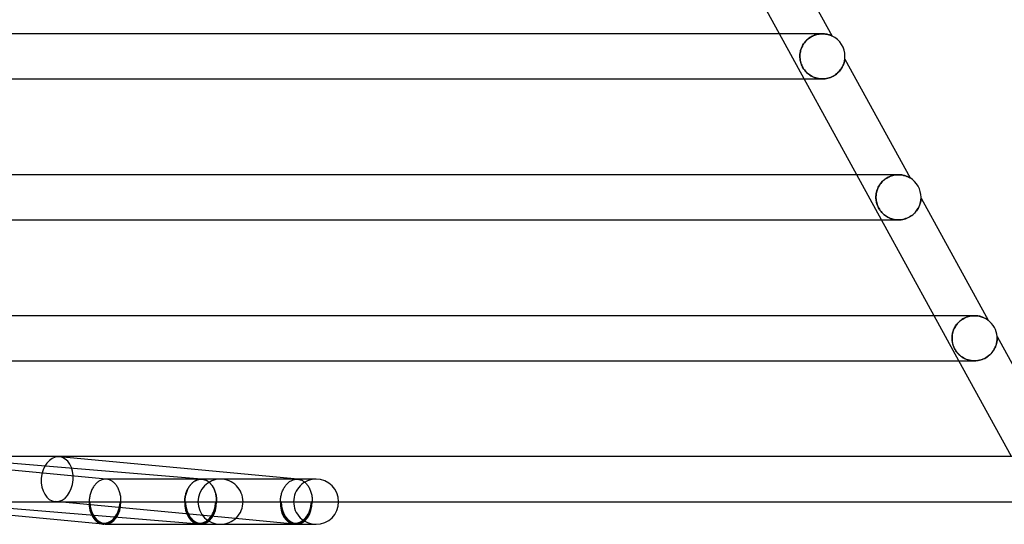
# Model space of a CAD drawing. Header units: millimetres. Extents: x -385 to 385, y -2 to 250.
# Tile 81 of 85: x 251 to 338, y -2 to 43. Entities that reach past the tile are written whole.
import ezdxf

# ---------------------------------------------------------------- set-up
doc = ezdxf.new("R2010")
doc.units = ezdxf.units.MM
doc.layers.add('HIDDEN', color=7, linetype='Continuous')
doc.layers.add('THICK', color=7, linetype='Continuous')

msp = doc.modelspace()

# ---------------------------------------------------------------- linework, layer by layer
at = {"layer": 'HIDDEN'}
for p, q in [((320.139, 37.5), (317.944, 41.5)), ((320.548, 41.103), (320.457, 41.031)), ((320.47, 41.042), (320.562, 41.113)), ((320.643, 41.17), (320.548, 41.103)), ((320.562, 41.113), (320.657, 41.179)), ((320.741, 41.23), (320.643, 41.17)), ((320.657, 41.179), (320.755, 41.239)), ((320.841, 41.285), (320.741, 41.23)), ((320.755, 41.239), (320.855, 41.292)), ((320.944, 41.333), (320.841, 41.285)), ((320.855, 41.292), (320.957, 41.339)), ((321.047, 41.375), (320.944, 41.333)), ((320.957, 41.339), (321.06, 41.379)), ((321.151, 41.41), (321.047, 41.375)), ((321.06, 41.379), (321.162, 41.413)), ((321.254, 41.439), (321.151, 41.41)), ((321.162, 41.413), (321.264, 41.441)), ((321.357, 41.462), (321.254, 41.439)), ((321.264, 41.441), (321.364, 41.463)), ((321.458, 41.479), (321.357, 41.462)), ((321.364, 41.463), (321.463, 41.48)), ((321.557, 41.491), (321.458, 41.479)), ((321.463, 41.48), (321.56, 41.491)), ((321.654, 41.498), (321.557, 41.491)), ((321.56, 41.491), (321.655, 41.498)), ((321.748, 41.5), (321.654, 41.498)), ((321.655, 41.498), (321.748, 41.5)), ((321.841, 41.498), (321.748, 41.5)), ((321.93, 41.492), (321.841, 41.498)), ((322.014, 41.482), (321.93, 41.492)), ((322.094, 41.47), (322.014, 41.482)), ((322.17, 41.455), (322.094, 41.47)), ((322.24, 41.439), (322.17, 41.455)), ((322.305, 41.421), (322.24, 41.439)), ((322.366, 41.402), (322.305, 41.421)), ((322.421, 41.384), (322.366, 41.402)), ((322.47, 41.366), (322.421, 41.384)), ((322.512, 41.349), (322.47, 41.366)), ((322.548, 41.334), (322.512, 41.349)), ((322.576, 41.321), (322.548, 41.334)), ((322.598, 41.312), (322.576, 41.321)), ((322.61, 41.305), (322.598, 41.312)), ((322.615, 41.303), (322.61, 41.305)), ((319.842, 40.115), (319.878, 40.217)), ((319.878, 40.217), (319.843, 40.116)), ((319.878, 40.217), (319.92, 40.319)), ((319.919, 40.317), (319.878, 40.217)), ((319.967, 40.416), (319.919, 40.317)), ((319.92, 40.319), (319.969, 40.42)), ((320.019, 40.512), (319.967, 40.416)), ((319.969, 40.42), (320.023, 40.518)), ((320.078, 40.606), (320.019, 40.512)), ((320.023, 40.518), (320.083, 40.614)), ((320.143, 40.698), (320.078, 40.606)), ((320.083, 40.614), (320.149, 40.707)), ((320.213, 40.787), (320.143, 40.698)), ((320.149, 40.707), (320.221, 40.797)), ((320.289, 40.872), (320.213, 40.787)), ((320.221, 40.797), (320.299, 40.883)), ((320.371, 40.954), (320.289, 40.872)), ((320.299, 40.883), (320.382, 40.965)), ((320.457, 41.031), (320.371, 40.954)), ((320.382, 40.965), (320.47, 41.042)), ((319.749, 39.602), (319.747, 39.5)), ((319.747, 39.5), (319.749, 39.601)), ((319.75, 39.392), (319.747, 39.5)), ((319.747, 39.5), (319.75, 39.383)), ((319.757, 39.705), (319.749, 39.602)), ((319.749, 39.601), (319.757, 39.703)), ((319.759, 39.284), (319.75, 39.392)), ((319.75, 39.383), (319.761, 39.267)), ((319.77, 39.809), (319.757, 39.705)), ((319.757, 39.703), (319.77, 39.806)), ((319.789, 39.912), (319.77, 39.809)), ((319.77, 39.806), (319.788, 39.909)), ((319.788, 39.909), (319.812, 40.012)), ((319.813, 40.014), (319.789, 39.912)), ((319.812, 40.012), (319.842, 40.115)), ((319.843, 40.116), (319.813, 40.014)), ((319.774, 39.176), (319.759, 39.284)), ((319.761, 39.267), (319.778, 39.153)), ((319.795, 39.069), (319.774, 39.176)), ((319.778, 39.153), (319.801, 39.04)), ((319.821, 38.962), (319.795, 39.069)), ((319.801, 39.04), (319.831, 38.93)), ((319.854, 38.856), (319.821, 38.962)), ((319.831, 38.93), (319.867, 38.82)), ((319.893, 38.751), (319.854, 38.856)), ((319.867, 38.82), (319.91, 38.712)), ((319.939, 38.648), (319.893, 38.751)), ((319.91, 38.712), (319.96, 38.605)), ((319.99, 38.546), (319.939, 38.648)), ((319.96, 38.605), (320.015, 38.501)), ((320.047, 38.447), (319.99, 38.546)), ((320.015, 38.501), (320.077, 38.401)), ((320.11, 38.352), (320.047, 38.447)), ((323.421, 38.407), (323.472, 38.488)), ((323.472, 38.488), (323.517, 38.569)), ((323.517, 38.569), (323.556, 38.647)), ((323.556, 38.647), (323.591, 38.723)), ((323.591, 38.723), (323.62, 38.796)), ((323.62, 38.796), (323.645, 38.865)), ((323.645, 38.865), (323.666, 38.931)), ((323.666, 38.931), (323.684, 38.993)), ((323.684, 38.993), (323.698, 39.051)), ((323.698, 39.051), (323.709, 39.103)), ((323.709, 39.103), (323.718, 39.149)), ((323.718, 39.149), (323.725, 39.188)), ((323.725, 39.188), (323.73, 39.219)), ((323.73, 39.219), (323.733, 39.242)), ((323.733, 39.242), (323.735, 39.256)), ((323.735, 39.256), (323.736, 39.261)), ((320.077, 38.401), (320.144, 38.305)), ((320.177, 38.262), (320.11, 38.352)), ((320.144, 38.305), (320.215, 38.215)), ((320.249, 38.175), (320.177, 38.262)), ((320.215, 38.215), (320.29, 38.131)), ((320.325, 38.094), (320.249, 38.175)), ((320.29, 38.131), (320.368, 38.052)), ((320.404, 38.018), (320.325, 38.094)), ((320.368, 38.052), (320.45, 37.978)), ((320.487, 37.947), (320.404, 38.018)), ((320.45, 37.978), (320.537, 37.908)), ((320.572, 37.882), (320.487, 37.947)), ((320.537, 37.908), (320.628, 37.842)), ((320.66, 37.821), (320.572, 37.882)), ((320.628, 37.842), (320.723, 37.782)), ((320.751, 37.765), (320.66, 37.821)), ((320.723, 37.782), (320.823, 37.726)), ((320.846, 37.714), (320.751, 37.765)), ((320.823, 37.726), (320.928, 37.675)), ((320.946, 37.667), (320.846, 37.714)), ((320.928, 37.675), (321.035, 37.63)), ((321.05, 37.625), (320.946, 37.667)), ((321.035, 37.63), (321.146, 37.592)), ((321.158, 37.588), (321.05, 37.625)), ((321.146, 37.592), (321.26, 37.56)), ((321.269, 37.557), (321.158, 37.588)), ((322.226, 37.559), (322.346, 37.593)), ((322.346, 37.593), (322.464, 37.634)), ((322.464, 37.634), (322.578, 37.682)), ((322.578, 37.682), (322.689, 37.737)), ((322.689, 37.737), (322.794, 37.798)), ((322.794, 37.798), (322.894, 37.863)), ((322.894, 37.863), (322.988, 37.933)), ((322.988, 37.933), (323.076, 38.007)), ((323.076, 38.007), (323.158, 38.084)), ((323.158, 38.084), (323.233, 38.163)), ((323.233, 38.163), (323.302, 38.243)), ((323.302, 38.243), (323.364, 38.325)), ((323.364, 38.325), (323.421, 38.407)), ((321.26, 37.56), (321.376, 37.534)), ((321.385, 37.533), (321.269, 37.557)), ((321.376, 37.534), (321.494, 37.516)), ((321.502, 37.515), (321.385, 37.533)), ((321.494, 37.516), (321.615, 37.504)), ((321.622, 37.504), (321.502, 37.515)), ((321.615, 37.504), (321.737, 37.5)), ((321.743, 37.5), (321.622, 37.504)), ((321.737, 37.5), (321.859, 37.503)), ((321.744, 37.5), (321.744, 37.5)), ((321.859, 37.503), (321.981, 37.514)), ((321.981, 37.514), (322.104, 37.533)), ((322.104, 37.533), (322.226, 37.559)), ((326.999, 25), (324.804, 29)), ((327.661, 28.818), (327.77, 28.864)), ((327.784, 28.87), (327.683, 28.828)), ((327.77, 28.864), (327.878, 28.903)), ((327.887, 28.906), (327.784, 28.87)), ((327.878, 28.903), (327.986, 28.934)), ((327.991, 28.935), (327.887, 28.906)), ((327.986, 28.934), (328.092, 28.959)), ((328.094, 28.959), (327.991, 28.935)), ((328.092, 28.959), (328.197, 28.978)), ((328.197, 28.978), (328.094, 28.959)), ((328.197, 28.978), (328.3, 28.99)), ((328.298, 28.99), (328.197, 28.978)), ((328.398, 28.998), (328.298, 28.99)), ((328.3, 28.99), (328.401, 28.998)), ((328.496, 29), (328.398, 28.998)), ((328.401, 28.998), (328.499, 29)), ((328.596, 28.998), (328.496, 29)), ((328.691, 28.99), (328.596, 28.998)), ((328.783, 28.979), (328.691, 28.99)), ((328.87, 28.965), (328.783, 28.979)), ((328.954, 28.947), (328.87, 28.965)), ((329.032, 28.927), (328.954, 28.947)), ((329.106, 28.906), (329.032, 28.927)), ((329.174, 28.883), (329.106, 28.906)), ((329.237, 28.859), (329.174, 28.883)), ((329.295, 28.835), (329.237, 28.859)), ((329.348, 28.811), (329.295, 28.835)), ((326.749, 27.975), (326.703, 27.887)), ((326.706, 27.894), (326.763, 28.001)), ((326.8, 28.062), (326.749, 27.975)), ((326.763, 28.001), (326.828, 28.105)), ((326.856, 28.147), (326.8, 28.062)), ((326.828, 28.105), (326.899, 28.206)), ((326.918, 28.231), (326.856, 28.147)), ((326.899, 28.206), (326.977, 28.303)), ((326.984, 28.312), (326.918, 28.231)), ((326.977, 28.303), (327.061, 28.395)), ((327.056, 28.39), (326.984, 28.312)), ((327.133, 28.465), (327.056, 28.39)), ((327.061, 28.395), (327.151, 28.482)), ((327.215, 28.537), (327.133, 28.465)), ((327.151, 28.482), (327.246, 28.563)), ((327.301, 28.605), (327.215, 28.537)), ((327.246, 28.563), (327.346, 28.637)), ((327.391, 28.669), (327.301, 28.605)), ((327.346, 28.637), (327.449, 28.705)), ((327.486, 28.727), (327.391, 28.669)), ((327.449, 28.705), (327.554, 28.765)), ((327.583, 28.781), (327.486, 28.727)), ((327.554, 28.765), (327.661, 28.818)), ((327.683, 28.828), (327.583, 28.781)), ((329.395, 28.788), (329.348, 28.811)), ((329.435, 28.768), (329.395, 28.788)), ((329.468, 28.75), (329.435, 28.768)), ((329.492, 28.737), (329.468, 28.75)), ((329.509, 28.727), (329.492, 28.737)), ((329.518, 28.722), (329.509, 28.727)), ((329.52, 28.72), (329.518, 28.722)), ((326.497, 27), (326.5, 27.112)), ((326.499, 27.085), (326.497, 27)), ((326.504, 27.172), (326.499, 27.085)), ((326.5, 27.112), (326.509, 27.224)), ((326.513, 27.26), (326.504, 27.172)), ((326.509, 27.224), (326.525, 27.336)), ((326.527, 27.349), (326.513, 27.26)), ((326.525, 27.336), (326.547, 27.449)), ((326.545, 27.438), (326.527, 27.349)), ((326.567, 27.529), (326.545, 27.438)), ((326.547, 27.449), (326.576, 27.561)), ((326.594, 27.619), (326.567, 27.529)), ((326.576, 27.561), (326.612, 27.673)), ((326.625, 27.709), (326.594, 27.619)), ((326.612, 27.673), (326.655, 27.784)), ((326.662, 27.798), (326.625, 27.709)), ((326.655, 27.784), (326.706, 27.894)), ((326.703, 27.887), (326.662, 27.798)), ((326.5, 26.904), (326.497, 27)), ((326.497, 27), (326.499, 26.916)), ((326.499, 26.916), (326.504, 26.834)), ((326.507, 26.809), (326.5, 26.904)), ((326.504, 26.834), (326.513, 26.754)), ((326.518, 26.715), (326.507, 26.809)), ((326.513, 26.754), (326.524, 26.675)), ((326.534, 26.621), (326.518, 26.715)), ((326.524, 26.675), (326.54, 26.592)), ((326.554, 26.529), (326.534, 26.621)), ((326.54, 26.592), (326.563, 26.495)), ((326.579, 26.438), (326.554, 26.529)), ((326.563, 26.495), (326.594, 26.389)), ((326.607, 26.348), (326.579, 26.438)), ((326.594, 26.389), (326.635, 26.275)), ((326.641, 26.258), (326.607, 26.348)), ((326.635, 26.275), (326.685, 26.157)), ((326.68, 26.168), (326.641, 26.258)), ((330.326, 26.19), (330.359, 26.269)), ((330.359, 26.269), (330.388, 26.345)), ((330.388, 26.345), (330.412, 26.418)), ((330.412, 26.418), (330.432, 26.488)), ((330.432, 26.488), (330.448, 26.554)), ((330.448, 26.554), (330.462, 26.617)), ((330.462, 26.617), (330.473, 26.675)), ((330.473, 26.675), (330.481, 26.729)), ((330.481, 26.729), (330.487, 26.778)), ((330.487, 26.778), (330.492, 26.822)), ((330.492, 26.822), (330.495, 26.859)), ((330.495, 26.859), (330.497, 26.889)), ((330.497, 26.889), (330.498, 26.911)), ((330.498, 26.911), (330.499, 26.926)), ((330.499, 26.934), (330.499, 26.937)), ((330.499, 26.926), (330.499, 26.934)), ((326.724, 26.078), (326.68, 26.168)), ((326.685, 26.157), (326.742, 26.043)), ((326.772, 25.99), (326.724, 26.078)), ((326.742, 26.043), (326.807, 25.933)), ((326.826, 25.903), (326.772, 25.99)), ((326.807, 25.933), (326.876, 25.831)), ((326.884, 25.819), (326.826, 25.903)), ((326.876, 25.831), (326.949, 25.735)), ((326.946, 25.739), (326.884, 25.819)), ((327.011, 25.663), (326.946, 25.739)), ((326.949, 25.735), (327.026, 25.646)), ((327.079, 25.591), (327.011, 25.663)), ((327.026, 25.646), (327.106, 25.564)), ((327.151, 25.522), (327.079, 25.591)), ((327.106, 25.564), (327.188, 25.488)), ((327.227, 25.455), (327.151, 25.522)), ((327.188, 25.488), (327.274, 25.418)), ((327.309, 25.392), (327.227, 25.455)), ((327.274, 25.418), (327.365, 25.352)), ((327.395, 25.331), (327.309, 25.392)), ((327.365, 25.352), (327.46, 25.29)), ((329.576, 25.318), (329.675, 25.386)), ((329.675, 25.386), (329.769, 25.458)), ((329.769, 25.458), (329.856, 25.535)), ((329.856, 25.535), (329.936, 25.613)), ((329.936, 25.613), (330.01, 25.694)), ((330.01, 25.694), (330.078, 25.776)), ((330.078, 25.776), (330.139, 25.86)), ((330.139, 25.86), (330.194, 25.943)), ((330.194, 25.943), (330.244, 26.027)), ((330.244, 26.027), (330.288, 26.109)), ((330.288, 26.109), (330.326, 26.19)), ((327.486, 25.274), (327.395, 25.331)), ((327.46, 25.29), (327.561, 25.232)), ((327.581, 25.222), (327.486, 25.274)), ((327.561, 25.232), (327.667, 25.18)), ((327.682, 25.173), (327.581, 25.222)), ((327.667, 25.18), (327.777, 25.134)), ((327.787, 25.13), (327.682, 25.173)), ((327.777, 25.134), (327.89, 25.094)), ((327.896, 25.092), (327.787, 25.13)), ((327.89, 25.094), (328.007, 25.061)), ((328.008, 25.06), (327.896, 25.092)), ((328.007, 25.061), (328.125, 25.035)), ((328.124, 25.035), (328.008, 25.06)), ((328.243, 25.016), (328.124, 25.035)), ((328.125, 25.035), (328.247, 25.015)), ((328.365, 25.004), (328.243, 25.016)), ((328.247, 25.015), (328.37, 25.004)), ((328.489, 25), (328.365, 25.004)), ((328.37, 25.004), (328.494, 25)), ((328.493, 25), (328.495, 25)), ((328.494, 25), (328.621, 25.004)), ((328.621, 25.004), (328.748, 25.016)), ((328.748, 25.016), (328.874, 25.036)), ((328.874, 25.036), (329, 25.065)), ((329, 25.065), (329.123, 25.102)), ((329.123, 25.102), (329.243, 25.146)), ((329.243, 25.146), (329.359, 25.197)), ((329.359, 25.197), (329.47, 25.255)), ((329.47, 25.255), (329.576, 25.318)), ((333.859, 12.5), (331.664, 16.5)), ((333.68, 15.746), (333.61, 15.653)), ((333.627, 15.677), (333.692, 15.761)), ((333.756, 15.836), (333.68, 15.746)), ((333.692, 15.761), (333.762, 15.843)), ((333.839, 15.923), (333.756, 15.836)), ((333.762, 15.843), (333.838, 15.922)), ((333.838, 15.922), (333.919, 15.998)), ((333.926, 16.004), (333.839, 15.923)), ((333.919, 15.998), (334.005, 16.07)), ((334.018, 16.08), (333.926, 16.004)), ((334.005, 16.07), (334.096, 16.138)), ((334.114, 16.15), (334.018, 16.08)), ((334.096, 16.138), (334.192, 16.201)), ((334.214, 16.215), (334.114, 16.15)), ((334.192, 16.201), (334.291, 16.259)), ((334.317, 16.272), (334.214, 16.215)), ((334.291, 16.259), (334.394, 16.31)), ((334.421, 16.323), (334.317, 16.272)), ((334.394, 16.31), (334.499, 16.356)), ((334.526, 16.367), (334.421, 16.323)), ((334.499, 16.356), (334.606, 16.395)), ((334.632, 16.404), (334.526, 16.367)), ((334.606, 16.395), (334.714, 16.428)), ((334.738, 16.435), (334.632, 16.404)), ((334.714, 16.428), (334.822, 16.455)), ((334.842, 16.459), (334.738, 16.435)), ((334.822, 16.455), (334.93, 16.475)), ((334.946, 16.477), (334.842, 16.459)), ((334.93, 16.475), (335.037, 16.489)), ((335.048, 16.49), (334.946, 16.477)), ((335.037, 16.489), (335.143, 16.497)), ((335.148, 16.498), (335.048, 16.49)), ((335.143, 16.497), (335.247, 16.5)), ((335.247, 16.5), (335.148, 16.498)), ((335.246, 16.5), (335.246, 16.5)), ((335.345, 16.498), (335.247, 16.5)), ((335.441, 16.49), (335.345, 16.498)), ((335.534, 16.479), (335.441, 16.49)), ((335.624, 16.464), (335.534, 16.479)), ((335.71, 16.446), (335.624, 16.464)), ((335.793, 16.424), (335.71, 16.446)), ((335.872, 16.4), (335.793, 16.424)), ((335.946, 16.374), (335.872, 16.4)), ((336.015, 16.347), (335.946, 16.374)), ((336.079, 16.319), (336.015, 16.347)), ((336.138, 16.291), (336.079, 16.319)), ((336.192, 16.264), (336.138, 16.291)), ((336.241, 16.237), (336.192, 16.264)), ((336.284, 16.212), (336.241, 16.237)), ((336.323, 16.188), (336.284, 16.212)), ((336.358, 16.165), (336.323, 16.188)), ((336.387, 16.145), (336.358, 16.165)), ((336.411, 16.128), (336.387, 16.145)), ((336.429, 16.115), (336.411, 16.128)), ((336.44, 16.108), (336.429, 16.115)), ((336.443, 16.105), (336.44, 16.108)), ((333.266, 14.772), (333.28, 14.864)), ((333.294, 14.932), (333.273, 14.824)), ((333.28, 14.864), (333.299, 14.956)), ((333.32, 15.039), (333.294, 14.932)), ((333.299, 14.956), (333.323, 15.049)), ((333.353, 15.146), (333.32, 15.039)), ((333.323, 15.049), (333.351, 15.141)), ((333.351, 15.141), (333.385, 15.232)), ((333.392, 15.251), (333.353, 15.146)), ((333.385, 15.232), (333.423, 15.323)), ((333.437, 15.355), (333.392, 15.251)), ((333.423, 15.323), (333.466, 15.414)), ((333.489, 15.456), (333.437, 15.355)), ((333.466, 15.414), (333.515, 15.503)), ((333.546, 15.556), (333.489, 15.456)), ((333.515, 15.503), (333.568, 15.591)), ((333.61, 15.653), (333.546, 15.556)), ((333.568, 15.591), (333.627, 15.677)), ((333.25, 14.607), (333.248, 14.5)), ((333.248, 14.5), (333.25, 14.589)), ((333.25, 14.416), (333.248, 14.5)), ((333.248, 14.5), (333.254, 14.349)), ((333.259, 14.715), (333.25, 14.607)), ((333.25, 14.589), (333.255, 14.68)), ((333.255, 14.334), (333.25, 14.416)), ((333.254, 14.349), (333.271, 14.202)), ((333.255, 14.68), (333.266, 14.772)), ((333.263, 14.254), (333.255, 14.334)), ((333.273, 14.824), (333.259, 14.715)), ((333.275, 14.176), (333.263, 14.254)), ((333.271, 14.202), (333.298, 14.06)), ((333.289, 14.1), (333.275, 14.176)), ((333.306, 14.026), (333.289, 14.1)), ((333.298, 14.06), (333.333, 13.926)), ((333.325, 13.951), (333.306, 14.026)), ((337.155, 13.898), (337.182, 13.99)), ((337.182, 13.99), (337.203, 14.079)), ((337.203, 14.079), (337.22, 14.163)), ((337.22, 14.163), (337.232, 14.243)), ((337.232, 14.243), (337.241, 14.317)), ((337.241, 14.317), (337.246, 14.385)), ((337.245, 14.643), (337.245, 14.644)), ((337.245, 14.637), (337.245, 14.643)), ((337.246, 14.628), (337.245, 14.637)), ((337.247, 14.616), (337.246, 14.628)), ((337.246, 14.385), (337.249, 14.446)), ((337.247, 14.601), (337.247, 14.616)), ((337.248, 14.584), (337.247, 14.601)), ((337.249, 14.565), (337.248, 14.584)), ((337.249, 14.545), (337.249, 14.565)), ((337.25, 14.523), (337.249, 14.545)), ((337.249, 14.446), (337.25, 14.5)), ((337.25, 14.5), (337.25, 14.523)), ((333.348, 13.877), (333.325, 13.951)), ((333.333, 13.926), (333.371, 13.811)), ((333.374, 13.803), (333.348, 13.877)), ((333.371, 13.811), (333.41, 13.714)), ((333.404, 13.729), (333.374, 13.803)), ((333.436, 13.656), (333.404, 13.729)), ((333.41, 13.714), (333.447, 13.632)), ((333.471, 13.584), (333.436, 13.656)), ((333.447, 13.632), (333.488, 13.552)), ((333.509, 13.514), (333.471, 13.584)), ((333.488, 13.552), (333.533, 13.473)), ((333.549, 13.446), (333.509, 13.514)), ((333.533, 13.473), (333.582, 13.395)), ((333.592, 13.38), (333.549, 13.446)), ((333.582, 13.395), (333.633, 13.321)), ((333.643, 13.308), (333.592, 13.38)), ((333.633, 13.321), (333.688, 13.249)), ((333.706, 13.228), (333.643, 13.308)), ((333.688, 13.249), (333.746, 13.181)), ((333.782, 13.141), (333.706, 13.228)), ((333.746, 13.181), (333.805, 13.116)), ((333.868, 13.052), (333.782, 13.141)), ((333.805, 13.116), (333.866, 13.054)), ((336.643, 13.07), (336.725, 13.154)), ((336.725, 13.154), (336.8, 13.242)), ((336.8, 13.242), (336.869, 13.332)), ((336.869, 13.332), (336.932, 13.425)), ((336.932, 13.425), (336.989, 13.519)), ((336.989, 13.519), (337.039, 13.614)), ((337.039, 13.614), (337.084, 13.709)), ((337.084, 13.709), (337.122, 13.804)), ((337.122, 13.804), (337.155, 13.898)), ((333.866, 13.054), (333.932, 12.995)), ((333.963, 12.968), (333.868, 13.052)), ((333.932, 12.995), (334.001, 12.936)), ((334.065, 12.888), (333.963, 12.968)), ((334.001, 12.936), (334.075, 12.88)), ((334.174, 12.813), (334.065, 12.888)), ((334.075, 12.88), (334.153, 12.826)), ((334.153, 12.826), (334.236, 12.775)), ((334.291, 12.744), (334.174, 12.813)), ((334.236, 12.775), (334.323, 12.726)), ((334.414, 12.682), (334.291, 12.744)), ((334.323, 12.726), (334.414, 12.682)), ((334.542, 12.628), (334.414, 12.682)), ((334.414, 12.682), (334.508, 12.642)), ((334.508, 12.642), (334.604, 12.606)), ((334.674, 12.584), (334.542, 12.628)), ((334.604, 12.606), (334.704, 12.575)), ((334.81, 12.548), (334.674, 12.584)), ((334.704, 12.575), (334.807, 12.549)), ((334.807, 12.549), (334.912, 12.528)), ((334.95, 12.522), (334.81, 12.548)), ((334.912, 12.528), (335.02, 12.513)), ((335.092, 12.506), (334.95, 12.522)), ((335.02, 12.513), (335.13, 12.503)), ((335.237, 12.5), (335.092, 12.506)), ((335.13, 12.503), (335.243, 12.5)), ((335.243, 12.5), (335.354, 12.503)), ((335.354, 12.503), (335.467, 12.512)), ((335.467, 12.512), (335.581, 12.529)), ((335.581, 12.529), (335.697, 12.552)), ((335.697, 12.552), (335.812, 12.582)), ((335.812, 12.582), (335.926, 12.62)), ((335.926, 12.62), (336.039, 12.665)), ((336.039, 12.665), (336.15, 12.717)), ((336.15, 12.717), (336.258, 12.776)), ((336.258, 12.776), (336.361, 12.841)), ((336.361, 12.841), (336.461, 12.912)), ((336.461, 12.912), (336.555, 12.989)), ((336.555, 12.989), (336.643, 13.07)), ((275.206, 1.996), (254.039, 3.991)), ((258.157, 2), (258.141, 2)), ((258.172, 2), (258.157, 2)), ((258.188, 1.999), (258.172, 2)), ((258.235, 1.996), (258.188, 2)), ((258.203, 1.998), (258.188, 1.999)), ((258.219, 1.997), (258.203, 1.998)), ((258.234, 1.996), (258.219, 1.997)), ((258.298, 1.988), (258.234, 1.996)), ((258.361, 1.975), (258.298, 1.988)), ((258.424, 1.959), (258.361, 1.975)), ((258.486, 1.939), (258.424, 1.959)), ((258.548, 1.914), (258.486, 1.939)), ((258.608, 1.886), (258.548, 1.914)), ((258.667, 1.854), (258.608, 1.886)), ((258.726, 1.818), (258.667, 1.854)), ((258.783, 1.777), (258.726, 1.818)), ((258.838, 1.734), (258.783, 1.777)), ((265.868, 1.701), (265.926, 1.747)), ((265.97, 1.778), (265.91, 1.732)), ((265.926, 1.747), (265.985, 1.79)), ((266.031, 1.819), (265.97, 1.778)), ((265.985, 1.79), (266.045, 1.83)), ((266.093, 1.857), (266.031, 1.819)), ((266.045, 1.83), (266.106, 1.865)), ((266.157, 1.89), (266.093, 1.857)), ((266.106, 1.865), (266.168, 1.896)), ((266.222, 1.919), (266.157, 1.89)), ((266.168, 1.896), (266.231, 1.924)), ((266.287, 1.944), (266.222, 1.919)), ((266.231, 1.924), (266.295, 1.947)), ((266.353, 1.964), (266.287, 1.944)), ((266.295, 1.947), (266.359, 1.966)), ((266.42, 1.98), (266.353, 1.964)), ((266.359, 1.966), (266.424, 1.981)), ((266.487, 1.991), (266.42, 1.98)), ((266.424, 1.981), (266.49, 1.991)), ((266.554, 1.998), (266.487, 1.991)), ((266.49, 1.991), (266.555, 1.998)), ((266.621, 2), (266.554, 1.998)), ((266.555, 1.998), (266.621, 2)), ((266.621, 2), (266.635, 2)), ((266.635, 2), (266.621, 2)), ((266.635, 2), (266.649, 2)), ((266.648, 2), (266.635, 2)), ((266.662, 1.999), (266.648, 2)), ((266.649, 2), (266.663, 1.999)), ((266.704, 1.997), (266.662, 2)), ((266.676, 1.999), (266.662, 1.999)), ((266.663, 1.999), (266.677, 1.998)), ((266.689, 1.998), (266.676, 1.999)), ((266.677, 1.998), (266.691, 1.998)), ((266.703, 1.997), (266.689, 1.998)), ((266.691, 1.998), (266.705, 1.996)), ((266.705, 1.996), (266.774, 1.988)), ((266.769, 1.989), (266.705, 1.996)), ((266.833, 1.977), (266.769, 1.989)), ((266.774, 1.988), (266.842, 1.975)), ((266.897, 1.961), (266.833, 1.977)), ((266.842, 1.975), (266.909, 1.958)), ((266.959, 1.941), (266.897, 1.961)), ((266.909, 1.958), (266.976, 1.936)), ((267.021, 1.917), (266.959, 1.941)), ((266.976, 1.936), (267.042, 1.909)), ((267.082, 1.889), (267.021, 1.917)), ((267.042, 1.909), (267.107, 1.877)), ((267.141, 1.857), (267.082, 1.889)), ((267.107, 1.877), (267.171, 1.841)), ((267.2, 1.821), (267.141, 1.857)), ((267.171, 1.841), (267.233, 1.801)), ((267.258, 1.782), (267.2, 1.821)), ((267.233, 1.801), (267.293, 1.757)), ((267.314, 1.738), (267.258, 1.782)), ((267.293, 1.757), (267.352, 1.708)), ((268.337, 2), (268.224, 2)), ((275.111, 2), (268.337, 2)), ((274.358, 1.701), (274.416, 1.747)), ((274.416, 1.747), (274.475, 1.79)), ((274.475, 1.79), (274.535, 1.83)), ((274.535, 1.83), (274.596, 1.865)), ((274.596, 1.865), (274.659, 1.896)), ((274.659, 1.896), (274.722, 1.924)), ((274.722, 1.924), (274.786, 1.947)), ((274.786, 1.947), (274.85, 1.966)), ((274.85, 1.966), (274.915, 1.981)), ((274.915, 1.981), (274.98, 1.991)), ((274.98, 1.991), (275.046, 1.998)), ((275.046, 1.998), (275.112, 2)), ((276.822, 2), (275.111, 2)), ((275.112, 2), (275.128, 2)), ((275.128, 2), (275.143, 1.999)), ((275.143, 1.999), (275.159, 1.999)), ((275.159, 1.999), (275.175, 1.998)), ((275.175, 1.998), (275.191, 1.997)), ((275.191, 1.997), (275.207, 1.995)), ((275.207, 1.995), (275.275, 1.987)), ((275.275, 1.987), (275.343, 1.973)), ((275.343, 1.973), (275.41, 1.955)), ((275.41, 1.955), (275.476, 1.932)), ((275.476, 1.932), (275.542, 1.905)), ((275.542, 1.905), (275.606, 1.873)), ((275.606, 1.873), (275.669, 1.837)), ((275.669, 1.837), (275.73, 1.796)), ((275.73, 1.796), (275.79, 1.751)), ((275.79, 1.751), (275.848, 1.703)), ((276.822, 2), (276.71, 2)), ((258.892, 1.687), (258.838, 1.734)), ((258.944, 1.636), (258.892, 1.687)), ((258.995, 1.582), (258.944, 1.636)), ((259.043, 1.524), (258.995, 1.582)), ((259.09, 1.464), (259.043, 1.524)), ((259.135, 1.4), (259.09, 1.464)), ((259.177, 1.333), (259.135, 1.4)), ((259.218, 1.264), (259.177, 1.333)), ((259.256, 1.192), (259.218, 1.264)), ((259.291, 1.118), (259.256, 1.192)), ((259.324, 1.041), (259.291, 1.118)), ((259.355, 0.962), (259.324, 1.041)), ((259.382, 0.881), (259.355, 0.962)), ((259.408, 0.798), (259.382, 0.881)), ((265.301, 0.808), (265.33, 0.892)), ((265.343, 0.917), (265.311, 0.831)), ((265.33, 0.892), (265.362, 0.974)), ((265.377, 1), (265.343, 0.917)), ((265.362, 0.974), (265.397, 1.053)), ((265.414, 1.082), (265.377, 1)), ((265.397, 1.053), (265.434, 1.131)), ((265.453, 1.16), (265.414, 1.082)), ((265.434, 1.131), (265.474, 1.206)), ((265.495, 1.236), (265.453, 1.16)), ((265.474, 1.206), (265.516, 1.278)), ((265.539, 1.31), (265.495, 1.236)), ((265.516, 1.278), (265.56, 1.348)), ((265.586, 1.38), (265.539, 1.31)), ((265.56, 1.348), (265.607, 1.415)), ((265.635, 1.447), (265.586, 1.38)), ((265.607, 1.415), (265.655, 1.478)), ((265.686, 1.512), (265.635, 1.447)), ((265.655, 1.478), (265.706, 1.539)), ((265.74, 1.572), (265.686, 1.512)), ((265.706, 1.539), (265.758, 1.596)), ((265.795, 1.629), (265.74, 1.572)), ((265.758, 1.596), (265.813, 1.65)), ((265.851, 1.683), (265.795, 1.629)), ((265.813, 1.65), (265.868, 1.701)), ((265.91, 1.732), (265.851, 1.683)), ((267.368, 1.691), (267.314, 1.738)), ((267.352, 1.708), (267.409, 1.655)), ((267.421, 1.64), (267.368, 1.691)), ((267.409, 1.655), (267.463, 1.599)), ((267.472, 1.586), (267.421, 1.64)), ((267.463, 1.599), (267.516, 1.538)), ((267.521, 1.529), (267.472, 1.586)), ((267.516, 1.538), (267.567, 1.474)), ((267.568, 1.468), (267.521, 1.529)), ((267.567, 1.474), (267.615, 1.406)), ((267.613, 1.405), (267.568, 1.468)), ((267.656, 1.338), (267.613, 1.405)), ((267.615, 1.406), (267.661, 1.335)), ((267.697, 1.268), (267.656, 1.338)), ((267.661, 1.335), (267.704, 1.261)), ((267.736, 1.196), (267.697, 1.268)), ((267.704, 1.261), (267.745, 1.184)), ((267.772, 1.122), (267.736, 1.196)), ((267.745, 1.184), (267.783, 1.105)), ((267.805, 1.045), (267.772, 1.122)), ((267.783, 1.105), (267.817, 1.022)), ((267.836, 0.966), (267.805, 1.045)), ((267.817, 1.022), (267.849, 0.937)), ((267.864, 0.885), (267.836, 0.966)), ((267.849, 0.937), (267.878, 0.85)), ((267.89, 0.802), (267.864, 0.885)), ((273.788, 0.808), (273.818, 0.892)), ((273.818, 0.892), (273.85, 0.974)), ((273.85, 0.974), (273.885, 1.053)), ((273.885, 1.053), (273.922, 1.131)), ((273.922, 1.131), (273.962, 1.205)), ((273.962, 1.205), (274.004, 1.278)), ((274.004, 1.278), (274.049, 1.348)), ((274.049, 1.348), (274.096, 1.415)), ((274.096, 1.415), (274.145, 1.478)), ((274.145, 1.478), (274.195, 1.539)), ((274.195, 1.539), (274.248, 1.596)), ((274.248, 1.596), (274.302, 1.65)), ((274.302, 1.65), (274.358, 1.701)), ((275.848, 1.703), (275.904, 1.65)), ((275.904, 1.65), (275.959, 1.593)), ((275.959, 1.593), (276.011, 1.532)), ((276.011, 1.532), (276.061, 1.468)), ((276.061, 1.468), (276.109, 1.401)), ((276.109, 1.401), (276.154, 1.33)), ((276.154, 1.33), (276.196, 1.256)), ((276.196, 1.256), (276.236, 1.179)), ((276.236, 1.179), (276.273, 1.099)), ((276.273, 1.099), (276.308, 1.017)), ((276.308, 1.017), (276.339, 0.933)), ((276.339, 0.933), (276.367, 0.845)), ((266.413, -1.993), (242.455, 0)), ((269.66, -1.499), (253.663, 0.009)), ((256.68, 0), (256.75, 0)), ((259.43, 0.714), (259.408, 0.798)), ((259.45, 0.628), (259.43, 0.714)), ((259.437, 0), (259.508, 0)), ((259.467, 0.541), (259.45, 0.628)), ((259.481, 0.452), (259.467, 0.541)), ((259.492, 0.363), (259.481, 0.452)), ((259.501, 0.273), (259.492, 0.363)), ((259.506, 0.183), (259.501, 0.273)), ((259.509, 0.091), (259.506, 0.183)), ((259.508, 0), (259.509, 0.091)), ((265.169, 0.095), (265.165, 0)), ((265.165, 0), (265.168, 0.093)), ((265.168, 0.093), (265.175, 0.185)), ((265.176, 0.191), (265.169, 0.095)), ((265.175, 0.185), (265.184, 0.277)), ((265.186, 0.285), (265.176, 0.191)), ((265.184, 0.277), (265.196, 0.368)), ((265.199, 0.379), (265.186, 0.285)), ((265.196, 0.368), (265.211, 0.458)), ((265.215, 0.472), (265.199, 0.379)), ((265.211, 0.458), (265.229, 0.548)), ((265.235, 0.564), (265.215, 0.472)), ((265.229, 0.548), (265.25, 0.636)), ((265.257, 0.654), (265.235, 0.564)), ((265.25, 0.636), (265.274, 0.723)), ((265.283, 0.743), (265.257, 0.654)), ((265.274, 0.723), (265.301, 0.808)), ((265.311, 0.831), (265.283, 0.743)), ((267.878, 0.85), (267.904, 0.76)), ((267.913, 0.717), (267.89, 0.802)), ((267.904, 0.76), (267.927, 0.669)), ((267.933, 0.63), (267.913, 0.717)), ((267.927, 0.669), (267.946, 0.577)), ((267.951, 0.543), (267.933, 0.63)), ((267.946, 0.577), (267.962, 0.483)), ((267.965, 0.454), (267.951, 0.543)), ((267.962, 0.483), (267.975, 0.388)), ((267.977, 0.365), (267.965, 0.454)), ((267.975, 0.388), (267.985, 0.292)), ((267.985, 0.274), (267.977, 0.365)), ((267.985, 0.292), (267.991, 0.195)), ((267.991, 0.183), (267.985, 0.274)), ((267.991, 0.195), (267.994, 0.098)), ((267.994, 0.092), (267.991, 0.183)), ((267.994, 0.098), (267.993, 0)), ((267.993, 0), (267.994, 0.092)), ((273.65, 0), (273.654, 0.093)), ((273.721, 0), (273.65, 0)), ((273.654, 0.093), (273.66, 0.185)), ((273.66, 0.185), (273.67, 0.277)), ((273.67, 0.277), (273.682, 0.368)), ((273.682, 0.368), (273.698, 0.458)), ((273.698, 0.458), (273.716, 0.548)), ((273.716, 0.548), (273.737, 0.636)), ((273.737, 0.636), (273.761, 0.723)), ((273.761, 0.723), (273.788, 0.808)), ((276.367, 0.845), (276.393, 0.757)), ((276.393, 0.757), (276.415, 0.666)), ((276.479, 0), (276.408, 0)), ((276.415, 0.666), (276.434, 0.574)), ((276.434, 0.574), (276.449, 0.48)), ((276.449, 0.48), (276.462, 0.386)), ((276.462, 0.386), (276.471, 0.29)), ((276.471, 0.29), (276.477, 0.194)), ((276.477, 0.194), (276.48, 0.097)), ((276.48, 0.097), (276.479, 0)), ((242.621, 0), (256.68, 0)), ((256.751, 0), (259.438, 0)), ((259.508, 0), (265.165, 0)), ((265.165, 0), (265.236, 0)), ((265.236, 0), (265.165, 0)), ((265.236, 0), (267.923, 0)), ((267.923, 0), (267.993, 0)), ((267.993, 0), (267.923, 0)), ((267.993, 0), (270.337, 0))]:
    msp.add_line(p, q, dxfattribs=at)
for centre, radius, start, end in [((268.337, 0), 2, 90.00021, 180.00002), ((276.822, 0), 2, 89.99992, 180.00002), ((276.822, 0), 2, 0, 89.99992), ((268.337, 0), 2, 180.00002, 269.99979), ((276.822, 0), 2, 180.00002, 270.00008), ((258.094, 0), 1.9, 264.60992, 269.99962), ((266.579, 0), 1.9, 265.24584, 269.99996), ((275.065, 0), 1.9, 264.61049, 270.00019)]:
    msp.add_arc(centre, radius, start, end, dxfattribs=at)
for centre, major_axis, ratio, start_param, end_param in [((253.851, 2), (0.188, 1.991), 0.705541, 0.066421, 3.141501), ((253.851, 2), (0.188, 1.991), 0.705541, -3.075171, -0.000091), ((253.851, 2), (0.188, 1.991), 0.705541, -0.000091, 0.066421), ((253.851, 2), (0.188, 1.991), 0.705541, 3.141501, 3.208014), ((258.094, 0), (0, -1.9), 0.707107, -1.570796, 0), ((258.094, 0), (-0.178, -1.892), 0.705541, -0.000091, 1.637217), ((258.094, 0), (-0.188, -1.991), 0.705541, 0.066421, 1.637217), ((258.094, 0), (0, -2), 0.707107, 0, 1.570796), ((258.094, 0), (0, -1.9), 0.707107, 0, 1.570796), ((266.579, 0), (-0.166, -1.993), 0.705887, -1.512142, -0.000107), ((266.579, 0), (-0.166, -1.993), 0.705887, -1.512142, -0.000107), ((266.579, 0), (0.158, 1.893), 0.705887, 1.629451, 3.141617), ((266.579, 0), (0, 1.9), 0.707107, 1.570796, 3.141593), ((266.579, 0), (0, 1.9), 0.707107, 1.570796, 3.141593), ((266.579, 0), (0.158, 1.893), 0.705887, -3.141569, -1.512142), ((266.579, 0), (-0.166, -1.993), 0.705887, 0.058655, 1.629451), ((266.579, 0), (0, 1.9), 0.707107, -3.141593, -1.570796), ((266.579, 0), (0, -2), 0.707107, 0, 1.570796), ((266.579, 0), (0, 1.9), 0.707107, 3.141593, 4.712389), ((275.065, 0), (0, -2), 0.707107, -1.570796, -0.06657), ((275.065, 0), (-0.178, -1.892), 0.705541, -1.504375, -0.000091), ((275.065, 0), (0, -1.9), 0.707107, -1.570796, 0), ((275.065, 0), (0, -1.9), 0.707107, 0, 1.570796), ((258.094, 0), (-0.178, -1.892), 0.705541, -1.504375, -0.000091), ((266.579, 0), (0, -2), 0.707107, -1.570796, 0), ((266.579, 0), (0.158, 1.893), 0.705887, 1.629451, 3.141617), ((266.579, 0), (0.158, 1.893), 0.705887, -3.141569, -1.512142), ((266.579, 0), (0, -2), 0.707107, 0, 1.570796), ((275.065, 0), (-0.188, -1.991), 0.705541, -1.504375, -0.000091), ((275.065, 0), (-0.178, -1.892), 0.705541, -0.000091, 1.637217), ((266.579, 0), (-0.166, -1.993), 0.705887, -0.000107, 0.058655)]:
    msp.add_ellipse(centre, major_axis=major_axis, ratio=ratio, start_param=start_param, end_param=end_param, dxfattribs=at)
at = {"layer": 'THICK'}
for p, q in [((316.961, 51.606), (322.615, 41.303)), ((317.944, 41.5), (313.28, 50)), ((321.747, 41.5), (228.579, 41.5)), ((321.748, 41.5), (321.84, 41.498)), ((321.84, 41.498), (321.928, 41.492)), ((321.928, 41.492), (322.013, 41.482)), ((322.013, 41.482), (322.094, 41.47)), ((322.094, 41.47), (322.17, 41.455)), ((322.17, 41.455), (322.242, 41.438)), ((322.242, 41.438), (322.308, 41.42)), ((322.308, 41.42), (322.369, 41.401)), ((322.369, 41.401), (322.424, 41.383)), ((322.424, 41.383), (322.472, 41.365)), ((322.472, 41.365), (322.514, 41.348)), ((322.514, 41.348), (322.549, 41.333)), ((322.549, 41.333), (322.577, 41.321)), ((322.577, 41.321), (322.598, 41.311)), ((322.598, 41.311), (322.611, 41.305)), ((322.611, 41.305), (322.615, 41.303)), ((323.445, 38.445), (323.389, 38.359)), ((323.496, 38.53), (323.445, 38.445)), ((323.541, 38.615), (323.496, 38.53)), ((323.58, 38.698), (323.541, 38.615)), ((323.613, 38.778), (323.58, 38.698)), ((323.642, 38.855), (323.613, 38.778)), ((323.665, 38.928), (323.642, 38.855)), ((323.684, 38.995), (323.665, 38.928)), ((323.699, 39.057), (323.684, 38.995)), ((323.711, 39.111), (323.699, 39.057)), ((323.72, 39.158), (323.711, 39.111)), ((323.727, 39.196), (323.72, 39.158)), ((323.731, 39.225), (323.727, 39.196)), ((323.734, 39.245), (323.731, 39.225)), ((323.735, 39.257), (323.734, 39.245)), ((323.736, 39.261), (323.735, 39.257)), ((323.736, 39.261), (329.52, 28.72)), ((322.356, 37.596), (322.234, 37.561)), ((322.475, 37.639), (322.356, 37.596)), ((322.591, 37.688), (322.475, 37.639)), ((322.703, 37.745), (322.591, 37.688)), ((322.811, 37.808), (322.703, 37.745)), ((322.913, 37.877), (322.811, 37.808)), ((323.008, 37.95), (322.913, 37.877)), ((323.097, 38.026), (323.008, 37.95)), ((323.18, 38.106), (323.097, 38.026)), ((323.256, 38.189), (323.18, 38.106)), ((323.326, 38.273), (323.256, 38.189)), ((323.389, 38.359), (323.326, 38.273)), ((230.131, 37.5), (321.744, 37.5)), ((324.804, 29), (320.139, 37.5)), ((321.865, 37.504), (321.743, 37.5)), ((321.988, 37.515), (321.865, 37.504)), ((322.112, 37.534), (321.988, 37.515)), ((322.234, 37.561), (322.112, 37.534)), ((328.496, 29), (233.43, 29)), ((328.499, 29), (328.598, 28.997)), ((328.598, 28.997), (328.693, 28.99)), ((328.693, 28.99), (328.784, 28.979)), ((328.784, 28.979), (328.872, 28.965)), ((328.872, 28.965), (328.955, 28.947)), ((328.955, 28.947), (329.034, 28.927)), ((329.034, 28.927), (329.107, 28.905)), ((329.107, 28.905), (329.175, 28.882)), ((329.175, 28.882), (329.238, 28.858)), ((329.238, 28.858), (329.295, 28.835)), ((329.295, 28.835), (329.346, 28.812)), ((329.346, 28.812), (329.391, 28.791)), ((329.391, 28.791), (329.429, 28.771)), ((329.429, 28.771), (329.461, 28.754)), ((329.461, 28.754), (329.486, 28.74)), ((329.486, 28.74), (329.505, 28.729)), ((329.505, 28.729), (329.516, 28.722)), ((329.516, 28.722), (329.52, 28.72)), ((330.37, 26.296), (330.33, 26.2)), ((330.403, 26.39), (330.37, 26.296)), ((330.429, 26.479), (330.403, 26.39)), ((330.45, 26.563), (330.429, 26.479)), ((330.467, 26.642), (330.45, 26.563)), ((330.479, 26.714), (330.467, 26.642)), ((330.487, 26.779), (330.479, 26.714)), ((330.493, 26.834), (330.487, 26.779)), ((330.496, 26.877), (330.493, 26.834)), ((330.498, 26.907), (330.496, 26.877)), ((330.499, 26.925), (330.498, 26.907)), ((330.499, 26.937), (336.443, 16.105)), ((330.499, 26.937), (330.499, 26.934)), ((330.499, 26.934), (330.499, 26.925)), ((329.622, 25.348), (329.507, 25.275)), ((329.732, 25.428), (329.622, 25.348)), ((329.834, 25.515), (329.732, 25.428)), ((329.929, 25.606), (329.834, 25.515)), ((330.016, 25.701), (329.929, 25.606)), ((330.095, 25.799), (330.016, 25.701)), ((330.166, 25.899), (330.095, 25.799)), ((330.229, 26), (330.166, 25.899)), ((330.283, 26.101), (330.229, 26)), ((330.33, 26.2), (330.283, 26.101)), ((234.982, 25), (328.495, 25)), ((331.664, 16.5), (326.999, 25)), ((328.616, 25.004), (328.489, 25)), ((328.744, 25.016), (328.616, 25.004)), ((328.874, 25.036), (328.744, 25.016)), ((329.004, 25.066), (328.874, 25.036)), ((329.133, 25.105), (329.004, 25.066)), ((329.261, 25.153), (329.133, 25.105)), ((329.386, 25.21), (329.261, 25.153)), ((329.507, 25.275), (329.386, 25.21)), ((335.246, 16.5), (238.28, 16.5)), ((335.247, 16.5), (335.354, 16.497)), ((335.354, 16.497), (335.459, 16.489)), ((335.459, 16.489), (335.561, 16.475)), ((335.561, 16.475), (335.66, 16.457)), ((335.66, 16.457), (335.755, 16.435)), ((335.755, 16.435), (335.846, 16.408)), ((335.846, 16.408), (335.932, 16.379)), ((335.932, 16.379), (336.012, 16.348)), ((336.012, 16.348), (336.085, 16.316)), ((336.085, 16.316), (336.153, 16.284)), ((336.153, 16.284), (336.214, 16.252)), ((336.214, 16.252), (336.268, 16.221)), ((336.268, 16.221), (336.315, 16.192)), ((336.315, 16.192), (336.356, 16.166)), ((336.356, 16.166), (336.391, 16.142)), ((336.391, 16.142), (336.419, 16.123)), ((336.419, 16.123), (336.437, 16.11)), ((336.437, 16.11), (336.443, 16.105)), ((337.196, 14.048), (337.171, 13.951)), ((337.216, 14.14), (337.196, 14.048)), ((337.23, 14.226), (337.216, 14.14)), ((337.24, 14.306), (337.23, 14.226)), ((337.246, 14.378), (337.24, 14.306)), ((337.245, 14.644), (343.087, 3.998)), ((337.245, 14.644), (337.245, 14.643)), ((337.245, 14.643), (337.245, 14.638)), ((337.245, 14.638), (337.246, 14.63)), ((337.246, 14.63), (337.246, 14.62)), ((337.246, 14.62), (337.247, 14.606)), ((337.249, 14.443), (337.246, 14.378)), ((337.247, 14.606), (337.248, 14.589)), ((337.248, 14.589), (337.249, 14.57)), ((337.249, 14.57), (337.249, 14.549)), ((337.249, 14.549), (337.249, 14.525)), ((337.249, 14.525), (337.25, 14.5)), ((337.25, 14.5), (337.249, 14.443)), ((336.697, 13.125), (336.599, 13.029)), ((336.786, 13.225), (336.697, 13.125)), ((336.866, 13.328), (336.786, 13.225)), ((336.937, 13.432), (336.866, 13.328)), ((336.999, 13.537), (336.937, 13.432)), ((337.053, 13.642), (336.999, 13.537)), ((337.1, 13.747), (337.053, 13.642)), ((337.139, 13.85), (337.1, 13.747)), ((337.171, 13.951), (337.139, 13.85)), ((239.832, 12.5), (335.245, 12.5)), ((338.523, 4), (333.859, 12.5)), ((335.386, 12.505), (335.237, 12.5)), ((335.535, 12.521), (335.386, 12.505)), ((335.686, 12.549), (335.535, 12.521)), ((335.833, 12.589), (335.686, 12.549)), ((335.977, 12.639), (335.833, 12.589)), ((336.117, 12.701), (335.977, 12.639)), ((336.25, 12.771), (336.117, 12.701)), ((336.375, 12.85), (336.25, 12.771)), ((336.492, 12.937), (336.375, 12.85)), ((336.599, 13.029), (336.492, 12.937)), ((258.188, 2), (237.069, 3.991)), ((266.662, 2), (242.786, 3.986)), ((343, 4), (242.923, 4)), ((257.489, 1.778), (257.429, 1.732)), ((257.551, 1.819), (257.489, 1.778)), ((257.613, 1.857), (257.551, 1.819)), ((257.677, 1.89), (257.613, 1.857)), ((257.742, 1.919), (257.677, 1.89)), ((257.807, 1.944), (257.742, 1.919)), ((257.874, 1.964), (257.807, 1.944)), ((257.94, 1.98), (257.874, 1.964)), ((258.007, 1.991), (257.94, 1.98)), ((258.074, 1.998), (258.007, 1.991)), ((258.141, 2), (258.074, 1.998)), ((268.337, 2), (258.141, 2)), ((256.86, 0.917), (256.828, 0.831)), ((256.894, 1), (256.86, 0.917)), ((256.931, 1.081), (256.894, 1)), ((256.971, 1.16), (256.931, 1.081)), ((257.013, 1.236), (256.971, 1.16)), ((257.058, 1.31), (257.013, 1.236)), ((257.105, 1.38), (257.058, 1.31)), ((257.154, 1.447), (257.105, 1.38)), ((257.205, 1.511), (257.154, 1.447)), ((257.259, 1.572), (257.205, 1.511)), ((257.314, 1.629), (257.259, 1.572)), ((257.371, 1.683), (257.314, 1.629)), ((257.429, 1.732), (257.371, 1.683)), ((257.906, -1.991), (236.693, 0.009)), ((256.684, 0.095), (256.68, 0)), ((256.691, 0.191), (256.684, 0.095)), ((256.701, 0.285), (256.691, 0.191)), ((256.715, 0.379), (256.701, 0.285)), ((256.732, 0.472), (256.715, 0.379)), ((256.751, 0.564), (256.732, 0.472)), ((256.774, 0.654), (256.751, 0.564)), ((256.8, 0.743), (256.774, 0.654)), ((256.828, 0.831), (256.8, 0.743)), ((270.337, 0), (291.961, 0)), ((291.961, 0), (310.026, 0)), ((310.026, 0), (324.315, 0)), ((324.315, 0), (334.652, 0)), ((334.652, 0), (340.91, 0)), ((274.877, -1.991), (269.66, -1.499)), ((258.094, -2), (268.337, -2)), ((268.221, -2), (268.337, -2)), ((268.337, -2), (275.065, -2)), ((275.065, -2), (276.822, -2)), ((276.707, -2), (276.822, -2))]:
    msp.add_line(p, q, dxfattribs=at)
for centre, start, end in [((321.75, 39.5), 0, 64.37599), ((321.75, 39.5), 353.13803, 0), ((328.5, 27), 0, 59.32634), ((328.5, 27), 358.18802, 0), ((335.25, 14.5), 4.14197, 53.37205), ((268.337, 0), 0, 90.00021), ((268.337, 0), 269.99979, 0), ((276.822, 0), 270.00008, 0)]:
    msp.add_arc(centre, 2, start, end, dxfattribs=at)
for centre, major_axis, ratio, start_param, end_param in [((258.094, 0), (-0.188, -1.991), 0.705541, -1.504375, -0.000091), ((258.094, 0), (0, -2), 0.707107, -1.570796, 0), ((275.065, 0), (-0.188, -1.991), 0.705541, 0.066421, 1.637217), ((275.065, 0), (0, -2), 0.707107, 0, 1.570796), ((258.094, 0), (-0.188, -1.991), 0.705541, -0.000091, 0.066421), ((275.065, 0), (-0.188, -1.991), 0.705541, -0.000091, 0.066421), ((275.065, 0), (0, -2), 0.707107, -0.06657, 0)]:
    msp.add_ellipse(centre, major_axis=major_axis, ratio=ratio, start_param=start_param, end_param=end_param, dxfattribs=at)

doc.saveas('drawing.dxf')
